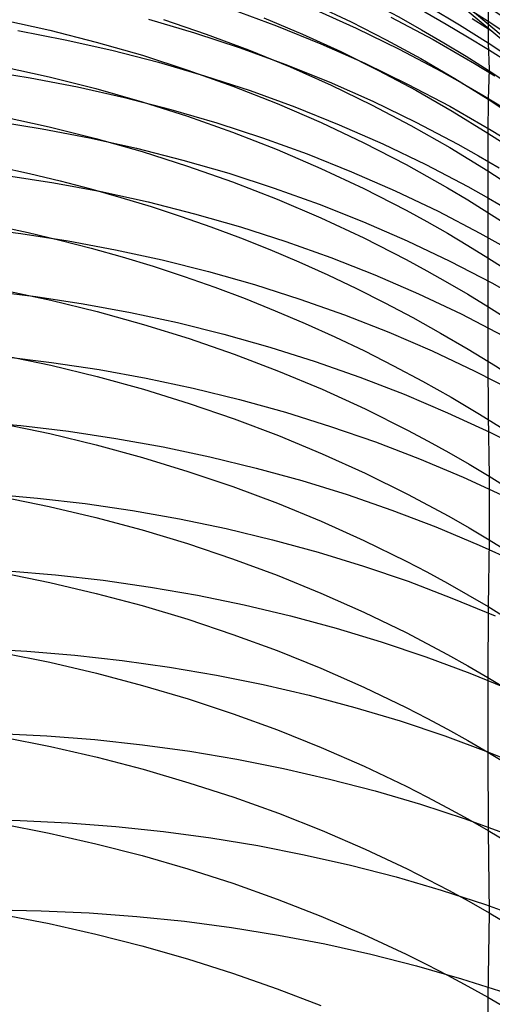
# Model space of a CAD drawing. Extents: x -383 to 1849, y -1185 to -529.
# Tile 203 of 256: x -362.64 to -357.83, y -925.15 to -915.12. Entities that reach past the tile are written whole.
import ezdxf

# ---------------------------------------------------------------- set-up
doc = ezdxf.new("R2010")
doc.units = 0
doc.layers.add('PREDEFINITO', color=7, linetype='CONTINUOUS')

msp = doc.modelspace()

# ---------------------------------------------------------------- linework, layer by layer
at = {"layer": 'PREDEFINITO'}
for p, q in [((-357.702, -915.309, 564.04), (-358.341, -914.772, 565.521)), ((-357.702, -915.352, 564.04), (-358.341, -914.815, 565.521)), ((-357.875, -914.8, 581.978), (-357.876, -915.133, 585.964)), ((-360.485, -915.013, 556.29), (-360.027, -915.181, 556.331)), ((-359.661, -915.006, 558.328), (-359.216, -915.204, 558.368)), ((-359.63, -914.971, 592.174), (-359.268, -915.142, 592.134)), ((-358.462, -914.995, 588.022), (-358.167, -915.171, 587.99)), ((-358.143, -914.964, 585.991), (-357.876, -915.133, 585.964)), ((-362.812, -915.119, 598.44), (-362.335, -915.225, 598.404)), ((-361.33, -915.113, 554.245), (-360.861, -915.251, 554.287)), ((-361.177, -915.118, 596.32), (-360.742, -915.266, 596.278)), ((-360.158, -915.098, 594.228), (-359.763, -915.265, 594.185)), ((-358.864, -915.092, 560.357), (-358.435, -915.321, 560.393)), ((-358.037, -915.108, 564.329), (-357.833, -915.236, 564.342)), ((-362.66, -915.229, 552.165), (-362.179, -915.322, 552.202)), ((-362.335, -915.225, 598.404), (-361.861, -915.346, 598.364)), ((-360.027, -915.181, 556.331), (-359.576, -915.364, 556.374)), ((-359.268, -915.142, 592.134), (-358.911, -915.324, 592.092)), ((-359.216, -915.204, 558.368), (-358.779, -915.418, 558.409)), ((-358.167, -915.171, 587.99), (-357.876, -915.354, 587.957)), ((-357.876, -915.133, 585.964), (-357.876, -915.354, 587.957)), ((-357.876, -915.133, 585.964), (-357.674, -915.267, 585.943)), ((-362.179, -915.322, 552.202), (-361.702, -915.429, 552.243)), ((-360.861, -915.251, 554.287), (-360.399, -915.404, 554.33)), ((-360.742, -915.266, 596.278), (-360.313, -915.426, 596.232)), ((-359.763, -915.265, 594.185), (-359.373, -915.444, 594.139)), ((-358.911, -915.324, 592.092), (-358.56, -915.515, 592.049)), ((-358.435, -915.321, 560.393), (-358.224, -915.441, 560.412)), ((-361.861, -915.346, 598.364), (-361.392, -915.481, 598.321)), ((-361.702, -915.429, 552.243), (-361.229, -915.552, 552.286)), ((-360.399, -915.404, 554.33), (-359.942, -915.571, 554.377)), ((-360.313, -915.426, 596.232), (-359.89, -915.6, 596.183)), ((-359.576, -915.364, 556.374), (-359.131, -915.562, 556.42)), ((-358.779, -915.418, 558.409), (-358.35, -915.645, 558.452)), ((-357.876, -915.354, 587.957), (-357.866, -915.626, 589.963)), ((-357.876, -915.354, 587.957), (-357.674, -915.488, 587.933)), ((-361.392, -915.481, 598.321), (-360.929, -915.631, 598.274)), ((-359.373, -915.444, 594.139), (-358.989, -915.635, 594.091)), ((-358.56, -915.515, 592.049), (-358.215, -915.716, 592.003)), ((-358.224, -915.441, 560.412), (-358.015, -915.564, 560.431)), ((-362.818, -915.595, 600.415), (-362.339, -915.7, 600.377)), ((-361.229, -915.552, 552.286), (-360.76, -915.689, 552.332)), ((-360.929, -915.631, 598.274), (-360.471, -915.795, 598.224)), ((-359.942, -915.571, 554.377), (-359.491, -915.753, 554.425)), ((-359.89, -915.6, 596.183), (-359.473, -915.786, 596.131)), ((-359.131, -915.562, 556.42), (-358.694, -915.774, 556.467)), ((-358.015, -915.564, 560.431), (-357.808, -915.692, 560.451)), ((-357.866, -915.626, 589.963), (-357.876, -915.927, 591.956)), ((-363.017, -915.633, 550.166), (-362.533, -915.711, 550.205)), ((-362.533, -915.711, 550.205), (-362.052, -915.804, 550.247)), ((-362.339, -915.7, 600.377), (-361.865, -915.82, 600.335)), ((-360.76, -915.689, 552.332), (-360.297, -915.84, 552.381)), ((-358.989, -915.635, 594.091), (-358.612, -915.836, 594.04)), ((-358.35, -915.645, 558.452), (-358.139, -915.765, 558.474)), ((-358.215, -915.716, 592.003), (-357.876, -915.927, 591.956)), ((-362.052, -915.804, 550.247), (-361.575, -915.911, 550.292)), ((-361.865, -915.82, 600.335), (-361.396, -915.954, 600.289)), ((-360.471, -915.795, 598.224), (-360.02, -915.973, 598.169)), ((-359.491, -915.753, 554.425), (-359.047, -915.95, 554.476)), ((-359.473, -915.786, 596.131), (-359.063, -915.985, 596.077)), ((-358.694, -915.774, 556.467), (-358.266, -916.001, 556.516)), ((-358.139, -915.765, 558.474), (-357.93, -915.888, 558.497)), ((-361.575, -915.911, 550.292), (-361.102, -916.033, 550.34)), ((-360.297, -915.84, 552.381), (-359.84, -916.007, 552.433)), ((-358.612, -915.836, 594.04), (-358.241, -916.049, 593.988)), ((-357.93, -915.888, 558.497), (-357.723, -916.014, 558.52)), ((-357.876, -915.927, 591.956), (-357.878, -916.273, 593.933)), ((-357.876, -915.927, 591.956), (-357.674, -916.059, 591.927)), ((-361.396, -915.954, 600.289), (-360.932, -916.102, 600.24)), ((-361.102, -916.033, 550.34), (-360.634, -916.17, 550.391)), ((-360.02, -915.973, 598.169), (-359.575, -916.166, 598.111)), ((-359.84, -916.007, 552.433), (-359.39, -916.188, 552.488)), ((-359.063, -915.985, 596.077), (-358.66, -916.196, 596.019)), ((-359.047, -915.95, 554.476), (-358.611, -916.161, 554.53)), ((-358.266, -916.001, 556.516), (-358.054, -916.12, 556.542)), ((-362.818, -916.106, 602.381), (-362.34, -916.21, 602.341)), ((-360.932, -916.102, 600.24), (-360.474, -916.265, 600.186)), ((-358.241, -916.049, 593.988), (-357.878, -916.273, 593.933)), ((-358.054, -916.12, 556.542), (-357.845, -916.243, 556.568)), ((-362.894, -916.152, 548.211), (-362.41, -916.229, 548.253)), ((-362.41, -916.229, 548.253), (-361.929, -916.321, 548.299)), ((-362.34, -916.21, 602.341), (-361.866, -916.329, 602.297)), ((-360.634, -916.17, 550.391), (-360.171, -916.321, 550.445)), ((-359.575, -916.166, 598.111), (-359.138, -916.374, 598.05)), ((-359.39, -916.188, 552.488), (-358.946, -916.384, 552.545)), ((-358.66, -916.196, 596.019), (-358.264, -916.421, 595.959)), ((-358.611, -916.161, 554.53), (-358.183, -916.387, 554.586)), ((-361.929, -916.321, 548.299), (-361.452, -916.427, 548.348)), ((-361.866, -916.329, 602.297), (-361.396, -916.462, 602.248)), ((-360.474, -916.265, 600.186), (-360.022, -916.442, 600.128)), ((-360.171, -916.321, 550.445), (-359.715, -916.486, 550.502)), ((-357.878, -916.273, 593.933), (-357.877, -916.658, 595.895)), ((-357.878, -916.273, 593.933), (-357.675, -916.405, 593.9)), ((-357.845, -916.243, 556.568), (-357.639, -916.369, 556.595)), ((-361.452, -916.427, 548.348), (-360.98, -916.548, 548.401)), ((-359.138, -916.374, 598.05), (-358.709, -916.595, 597.985)), ((-358.946, -916.384, 552.545), (-358.51, -916.594, 552.604)), ((-358.264, -916.421, 595.959), (-357.877, -916.658, 595.895)), ((-358.183, -916.387, 554.586), (-357.972, -916.505, 554.615)), ((-361.396, -916.462, 602.248), (-360.932, -916.609, 602.196)), ((-360.022, -916.442, 600.128), (-359.577, -916.634, 600.067)), ((-359.715, -916.486, 550.502), (-359.264, -916.667, 550.562)), ((-357.972, -916.505, 554.615), (-357.763, -916.627, 554.644)), ((-360.98, -916.548, 548.401), (-360.512, -916.683, 548.457)), ((-360.932, -916.609, 602.196), (-360.474, -916.771, 602.139)), ((-359.577, -916.634, 600.067), (-359.14, -916.839, 600.001)), ((-358.709, -916.595, 597.985), (-358.498, -916.712, 597.951)), ((-358.51, -916.594, 552.604), (-358.082, -916.819, 552.667)), ((-362.775, -916.704, 546.264), (-362.292, -916.78, 546.31)), ((-360.512, -916.683, 548.457), (-360.05, -916.833, 548.516)), ((-359.264, -916.667, 550.562), (-358.821, -916.861, 550.625)), ((-358.498, -916.712, 597.951), (-358.288, -916.832, 597.916)), ((-357.877, -916.658, 595.895), (-357.877, -917.082, 597.844)), ((-357.877, -916.658, 595.895), (-357.674, -916.789, 595.86)), ((-362.292, -916.78, 546.31), (-361.811, -916.87, 546.36)), ((-360.474, -916.771, 602.139), (-360.022, -916.947, 602.078)), ((-360.05, -916.833, 548.516), (-359.593, -916.998, 548.579)), ((-358.288, -916.832, 597.916), (-358.082, -916.955, 597.881)), ((-358.082, -916.819, 552.667), (-357.871, -916.936, 552.699)), ((-361.811, -916.87, 546.36), (-361.335, -916.975, 546.413)), ((-359.14, -916.839, 600.001), (-358.71, -917.06, 599.932)), ((-358.821, -916.861, 550.625), (-358.385, -917.07, 550.691)), ((-361.335, -916.975, 546.413), (-360.862, -917.095, 546.471)), ((-360.022, -916.947, 602.078), (-359.577, -917.137, 602.013)), ((-359.593, -916.998, 548.579), (-359.143, -917.177, 548.645)), ((-358.082, -916.955, 597.881), (-357.877, -917.082, 597.844)), ((-357.871, -916.936, 552.699), (-357.662, -917.058, 552.732)), ((-360.862, -917.095, 546.471), (-360.395, -917.229, 546.531)), ((-358.71, -917.06, 599.932), (-358.499, -917.175, 599.896)), ((-358.385, -917.07, 550.691), (-357.958, -917.294, 550.76)), ((-357.877, -917.082, 597.844), (-357.877, -917.543, 599.782)), ((-357.877, -917.082, 597.844), (-357.675, -917.212, 597.807)), ((-363.115, -917.236, 544.286), (-362.629, -917.296, 544.332)), ((-360.395, -917.229, 546.531), (-359.932, -917.377, 546.596)), ((-359.577, -917.137, 602.013), (-359.14, -917.342, 601.943)), ((-359.143, -917.177, 548.645), (-358.7, -917.37, 548.713)), ((-358.499, -917.175, 599.896), (-358.289, -917.294, 599.859)), ((-362.629, -917.296, 544.332), (-362.146, -917.371, 544.382)), ((-358.289, -917.294, 599.859), (-358.082, -917.417, 599.821)), ((-357.958, -917.294, 550.76), (-357.747, -917.411, 550.795)), ((-362.146, -917.371, 544.382), (-361.666, -917.461, 544.436)), ((-359.932, -917.377, 546.596), (-359.476, -917.54, 546.663)), ((-359.14, -917.342, 601.943), (-358.71, -917.561, 601.87)), ((-358.7, -917.37, 548.713), (-358.265, -917.578, 548.786)), ((-358.082, -917.417, 599.821), (-357.877, -917.543, 599.782)), ((-361.666, -917.461, 544.436), (-361.19, -917.565, 544.493)), ((-361.19, -917.565, 544.493), (-360.719, -917.684, 544.555)), ((-359.476, -917.54, 546.663), (-359.026, -917.718, 546.735)), ((-358.71, -917.561, 601.87), (-358.499, -917.675, 601.831)), ((-358.265, -917.578, 548.786), (-357.837, -917.8, 548.861)), ((-357.877, -917.543, 599.782), (-357.877, -918.041, 601.71)), ((-357.877, -917.543, 599.782), (-357.675, -917.673, 599.742)), ((-360.719, -917.684, 544.555), (-360.252, -917.817, 544.62)), ((-359.026, -917.718, 546.735), (-358.584, -917.91, 546.809)), ((-358.499, -917.675, 601.831), (-358.289, -917.794, 601.792)), ((-360.252, -917.817, 544.62), (-359.79, -917.964, 544.69)), ((-358.289, -917.794, 601.792), (-358.082, -917.915, 601.751)), ((-357.837, -917.8, 548.861), (-357.627, -917.917, 548.899)), ((-362.963, -917.88, 542.367), (-362.477, -917.939, 542.417)), ((-362.803, -917.873, 608.221), (-362.325, -917.975, 608.175)), ((-358.584, -917.91, 546.809), (-358.148, -918.116, 546.888)), ((-358.082, -917.915, 601.751), (-357.877, -918.041, 601.71)), ((-362.477, -917.939, 542.417), (-361.993, -918.013, 542.47)), ((-362.325, -917.975, 608.175), (-361.851, -918.091, 608.123)), ((-361.993, -918.013, 542.47), (-361.513, -918.102, 542.528)), ((-359.79, -917.964, 544.69), (-359.335, -918.126, 544.763)), ((-361.851, -918.091, 608.123), (-361.382, -918.222, 608.067)), ((-361.513, -918.102, 542.528), (-361.036, -918.204, 542.59)), ((-359.335, -918.126, 544.763), (-358.886, -918.302, 544.84)), ((-358.148, -918.116, 546.888), (-357.721, -918.337, 546.969)), ((-357.877, -918.041, 601.71), (-357.878, -918.576, 603.629)), ((-357.877, -918.041, 601.71), (-357.675, -918.17, 601.667)), ((-361.382, -918.222, 608.067), (-360.918, -918.366, 608.006)), ((-361.036, -918.204, 542.59), (-360.564, -918.322, 542.656)), ((-360.564, -918.322, 542.656), (-360.097, -918.453, 542.727)), ((-358.886, -918.302, 544.84), (-358.443, -918.493, 544.92)), ((-360.918, -918.366, 608.006), (-360.46, -918.524, 607.939)), ((-362.803, -918.538, 610.145), (-362.325, -918.639, 610.097)), ((-360.46, -918.524, 607.939), (-360.008, -918.697, 607.868)), ((-360.097, -918.453, 542.727), (-359.635, -918.599, 542.801)), ((-358.443, -918.493, 544.92), (-358.009, -918.698, 545.005)), ((-362.803, -918.55, 540.458), (-362.317, -918.609, 540.51)), ((-362.325, -918.639, 610.097), (-361.851, -918.754, 610.044)), ((-362.317, -918.609, 540.51), (-361.833, -918.681, 540.568)), ((-359.635, -918.599, 542.801), (-359.179, -918.759, 542.879)), ((-357.878, -918.576, 603.629), (-357.876, -919.15, 605.539)), ((-361.833, -918.681, 540.568), (-361.353, -918.769, 540.63)), ((-360.008, -918.697, 607.868), (-359.564, -918.883, 607.792)), ((-358.009, -918.698, 545.005), (-357.583, -918.917, 545.093)), ((-361.851, -918.754, 610.044), (-361.382, -918.883, 609.985)), ((-361.353, -918.769, 540.63), (-360.877, -918.87, 540.696)), ((-359.179, -918.759, 542.879), (-358.729, -918.933, 542.962)), ((-361.382, -918.883, 609.985), (-360.918, -919.027, 609.921)), ((-360.877, -918.87, 540.696), (-360.405, -918.986, 540.767)), ((-359.564, -918.883, 607.792), (-359.126, -919.083, 607.71)), ((-358.729, -918.933, 542.962), (-358.287, -919.122, 543.048)), ((-360.918, -919.027, 609.921), (-360.46, -919.184, 609.851)), ((-360.405, -918.986, 540.767), (-359.938, -919.116, 540.842)), ((-359.938, -919.116, 540.842), (-359.477, -919.261, 540.921)), ((-359.126, -919.083, 607.71), (-358.697, -919.298, 607.624)), ((-358.287, -919.122, 543.048), (-357.852, -919.324, 543.138)), ((-363.117, -919.21, 538.513), (-362.629, -919.253, 538.564)), ((-362.813, -919.235, 612.058), (-362.335, -919.335, 612.008)), ((-360.46, -919.184, 609.851), (-360.008, -919.355, 609.776)), ((-357.876, -919.15, 605.539), (-357.865, -919.767, 607.436)), ((-362.629, -919.253, 538.564), (-362.144, -919.311, 538.62)), ((-362.335, -919.335, 612.008), (-361.861, -919.449, 611.953)), ((-362.144, -919.311, 538.62), (-361.662, -919.383, 538.681)), ((-359.477, -919.261, 540.921), (-359.021, -919.419, 541.005)), ((-358.697, -919.298, 607.624), (-358.486, -919.41, 607.579)), ((-357.852, -919.324, 543.138), (-357.426, -919.541, 543.232)), ((-361.662, -919.383, 538.681), (-361.182, -919.469, 538.747)), ((-360.008, -919.355, 609.776), (-359.564, -919.539, 609.696)), ((-359.021, -919.419, 541.005), (-358.572, -919.592, 541.093)), ((-358.486, -919.41, 607.579), (-358.276, -919.526, 607.532)), ((-361.861, -919.449, 611.953), (-361.392, -919.577, 611.891)), ((-361.182, -919.469, 538.747), (-360.707, -919.57, 538.817)), ((-359.564, -919.539, 609.696), (-359.126, -919.738, 609.611)), ((-358.276, -919.526, 607.532), (-358.069, -919.645, 607.485)), ((-361.392, -919.577, 611.891), (-360.929, -919.719, 611.824)), ((-360.707, -919.57, 538.817), (-360.236, -919.685, 538.893)), ((-358.572, -919.592, 541.093), (-358.13, -919.779, 541.185)), ((-360.929, -919.719, 611.824), (-360.471, -919.874, 611.752)), ((-360.236, -919.685, 538.893), (-359.77, -919.813, 538.972)), ((-359.126, -919.738, 609.611), (-358.697, -919.95, 609.52)), ((-358.069, -919.645, 607.485), (-357.865, -919.767, 607.436)), ((-359.77, -919.813, 538.972), (-359.309, -919.956, 539.057)), ((-358.13, -919.779, 541.185), (-357.696, -919.98, 541.281)), ((-357.865, -919.767, 607.436), (-357.865, -920.416, 609.324)), ((-357.865, -919.767, 607.436), (-357.663, -919.894, 607.386)), ((-360.471, -919.874, 611.752), (-360.019, -920.043, 611.674)), ((-362.946, -919.949, 536.628), (-362.459, -919.992, 536.682)), ((-362.818, -919.977, 613.955), (-362.339, -920.076, 613.903)), ((-362.459, -919.992, 536.682), (-361.975, -920.048, 536.741)), ((-360.019, -920.043, 611.674), (-359.575, -920.226, 611.59)), ((-359.309, -919.956, 539.057), (-358.854, -920.114, 539.146)), ((-358.697, -919.95, 609.52), (-358.486, -920.062, 609.473)), ((-362.339, -920.076, 613.903), (-361.865, -920.189, 613.845)), ((-361.975, -920.048, 536.741), (-361.493, -920.119, 536.806)), ((-361.493, -920.119, 536.806), (-361.014, -920.204, 536.875)), ((-358.854, -920.114, 539.146), (-358.406, -920.285, 539.239)), ((-358.486, -920.062, 609.473), (-358.276, -920.177, 609.425)), ((-361.865, -920.189, 613.845), (-361.396, -920.315, 613.781)), ((-361.014, -920.204, 536.875), (-360.54, -920.302, 536.95)), ((-359.575, -920.226, 611.59), (-359.138, -920.423, 611.501)), ((-358.276, -920.177, 609.425), (-358.069, -920.295, 609.375)), ((-361.396, -920.315, 613.781), (-360.932, -920.455, 613.712)), ((-360.54, -920.302, 536.95), (-360.069, -920.416, 537.029)), ((-358.406, -920.285, 539.239), (-357.965, -920.47, 539.337)), ((-358.069, -920.295, 609.375), (-357.865, -920.416, 609.324)), ((-360.069, -920.416, 537.029), (-359.604, -920.543, 537.114)), ((-359.138, -920.423, 611.501), (-358.709, -920.634, 611.406)), ((-357.865, -920.416, 609.324), (-357.876, -921.096, 611.2)), ((-357.865, -920.416, 609.324), (-357.662, -920.541, 609.271)), ((-360.932, -920.455, 613.712), (-360.474, -920.609, 613.636)), ((-359.604, -920.543, 537.114), (-359.144, -920.684, 537.203)), ((-357.965, -920.47, 539.337), (-357.532, -920.669, 539.439)), ((-360.474, -920.609, 613.636), (-360.022, -920.777, 613.555)), ((-358.709, -920.634, 611.406), (-358.497, -920.744, 611.357)), ((-362.761, -920.732, 534.762), (-362.275, -920.773, 534.82)), ((-359.144, -920.684, 537.203), (-358.69, -920.839, 537.297)), ((-358.497, -920.744, 611.357), (-358.288, -920.858, 611.306)), ((-362.813, -920.752, 615.838), (-362.335, -920.85, 615.784)), ((-362.275, -920.773, 534.82), (-361.791, -920.828, 534.882)), ((-361.791, -920.828, 534.882), (-361.309, -920.897, 534.951)), ((-360.022, -920.777, 613.555), (-359.577, -920.958, 613.467)), ((-358.69, -920.839, 537.297), (-358.243, -921.009, 537.396)), ((-362.335, -920.85, 615.784), (-361.862, -920.962, 615.724)), ((-361.309, -920.897, 534.951), (-360.831, -920.981, 535.024)), ((-358.288, -920.858, 611.306), (-358.081, -920.975, 611.254)), ((-361.862, -920.962, 615.724), (-361.393, -921.087, 615.658)), ((-360.831, -920.981, 535.024), (-360.357, -921.078, 535.103)), ((-359.577, -920.958, 613.467), (-359.14, -921.153, 613.374)), ((-358.243, -921.009, 537.396), (-357.802, -921.192, 537.499)), ((-358.081, -920.975, 611.254), (-357.876, -921.096, 611.2)), ((-361.393, -921.087, 615.658), (-360.929, -921.226, 615.585)), ((-360.357, -921.078, 535.103), (-359.887, -921.189, 535.186)), ((-357.876, -921.096, 611.2), (-357.878, -921.819, 613.06)), ((-357.876, -921.096, 611.2), (-357.674, -921.22, 611.145)), ((-360.929, -921.226, 615.585), (-360.472, -921.379, 615.506)), ((-359.887, -921.189, 535.186), (-359.422, -921.315, 535.275)), ((-359.14, -921.153, 613.374), (-358.71, -921.361, 613.275)), ((-359.422, -921.315, 535.275), (-358.962, -921.454, 535.369)), ((-360.472, -921.379, 615.506), (-360.02, -921.545, 615.422)), ((-358.71, -921.361, 613.275), (-358.499, -921.471, 613.224)), ((-363.055, -921.525, 532.858), (-362.567, -921.551, 532.913)), ((-360.02, -921.545, 615.422), (-359.576, -921.725, 615.331)), ((-358.962, -921.454, 535.369), (-358.509, -921.608, 535.468)), ((-358.499, -921.471, 613.224), (-358.289, -921.584, 613.171)), ((-362.811, -921.567, 617.704), (-362.334, -921.664, 617.648)), ((-362.567, -921.551, 532.913), (-362.081, -921.591, 532.973)), ((-362.081, -921.591, 532.973), (-361.597, -921.645, 533.039)), ((-361.597, -921.645, 533.039), (-361.116, -921.713, 533.111)), ((-358.509, -921.608, 535.468), (-358.062, -921.775, 535.573)), ((-358.289, -921.584, 613.171), (-358.082, -921.7, 613.116)), ((-362.334, -921.664, 617.648), (-361.86, -921.775, 617.586)), ((-361.116, -921.713, 533.111), (-360.638, -921.795, 533.188)), ((-359.576, -921.725, 615.331), (-359.139, -921.918, 615.234)), ((-358.082, -921.7, 613.116), (-357.878, -921.819, 613.06)), ((-361.86, -921.775, 617.586), (-361.391, -921.899, 617.517)), ((-360.638, -921.795, 533.188), (-360.164, -921.891, 533.271)), ((-358.062, -921.775, 535.573), (-357.622, -921.956, 535.681)), ((-357.878, -921.819, 613.06), (-357.877, -922.579, 614.906)), ((-357.878, -921.819, 613.06), (-357.675, -921.942, 613.003)), ((-361.391, -921.899, 617.517), (-360.928, -922.037, 617.441)), ((-360.164, -921.891, 533.271), (-359.694, -922, 533.359)), ((-359.139, -921.918, 615.234), (-358.709, -922.125, 615.13)), ((-360.928, -922.037, 617.441), (-360.47, -922.188, 617.36)), ((-359.694, -922, 533.359), (-359.23, -922.124, 533.453)), ((-359.23, -922.124, 533.453), (-358.77, -922.261, 533.552)), ((-358.709, -922.125, 615.13), (-358.498, -922.234, 615.077)), ((-360.47, -922.188, 617.36), (-360.019, -922.352, 617.272)), ((-358.498, -922.234, 615.077), (-358.289, -922.345, 615.021)), ((-358.77, -922.261, 533.552), (-358.317, -922.413, 533.656)), ((-358.289, -922.345, 615.021), (-358.082, -922.461, 614.964)), ((-362.852, -922.388, 531.027), (-362.364, -922.412, 531.085)), ((-362.804, -922.425, 619.55), (-362.326, -922.521, 619.492)), ((-362.364, -922.412, 531.085), (-361.877, -922.451, 531.148)), ((-361.877, -922.451, 531.148), (-361.392, -922.504, 531.218)), ((-360.019, -922.352, 617.272), (-359.574, -922.53, 617.177)), ((-358.317, -922.413, 533.656), (-357.871, -922.578, 533.765)), ((-362.326, -922.521, 619.492), (-361.852, -922.631, 619.427)), ((-361.392, -922.504, 531.218), (-360.911, -922.57, 531.293)), ((-359.574, -922.53, 617.177), (-359.137, -922.722, 617.076)), ((-358.082, -922.461, 614.964), (-357.877, -922.579, 614.906)), ((-361.852, -922.631, 619.427), (-361.383, -922.753, 619.356)), ((-360.911, -922.57, 531.293), (-360.432, -922.651, 531.374)), ((-360.432, -922.651, 531.374), (-359.958, -922.745, 531.461)), ((-357.877, -922.579, 614.906), (-357.876, -923.376, 616.736)), ((-357.877, -922.579, 614.906), (-357.675, -922.701, 614.846)), ((-357.871, -922.578, 533.765), (-357.431, -922.757, 533.88)), ((-359.958, -922.745, 531.461), (-359.488, -922.853, 531.554)), ((-359.137, -922.722, 617.076), (-358.708, -922.926, 616.969)), ((-361.383, -922.753, 619.356), (-360.919, -922.89, 619.278)), ((-359.488, -922.853, 531.554), (-359.023, -922.974, 531.652)), ((-360.919, -922.89, 619.278), (-360.461, -923.039, 619.193)), ((-358.708, -922.926, 616.969), (-358.497, -923.034, 616.913)), ((-360.461, -923.039, 619.193), (-360.009, -923.202, 619.102)), ((-359.023, -922.974, 531.652), (-358.564, -923.11, 531.756)), ((-358.497, -923.034, 616.913), (-358.288, -923.145, 616.856)), ((-358.564, -923.11, 531.756), (-358.11, -923.259, 531.865)), ((-358.288, -923.145, 616.856), (-358.081, -923.259, 616.796)), ((-360.009, -923.202, 619.102), (-359.565, -923.378, 619.004)), ((-363.124, -923.264, 529.157), (-362.635, -923.274, 529.211)), ((-362.817, -923.31, 621.382), (-362.339, -923.404, 621.322)), ((-362.635, -923.274, 529.211), (-362.147, -923.298, 529.271)), ((-362.147, -923.298, 529.271), (-361.661, -923.335, 529.338)), ((-361.661, -923.335, 529.338), (-361.177, -923.387, 529.411)), ((-358.11, -923.259, 531.865), (-357.664, -923.422, 531.98)), ((-358.081, -923.259, 616.796), (-357.876, -923.376, 616.736)), ((-362.339, -923.404, 621.322), (-361.865, -923.512, 621.256)), ((-361.177, -923.387, 529.411), (-360.696, -923.452, 529.49)), ((-360.696, -923.452, 529.49), (-360.218, -923.531, 529.574)), ((-359.565, -923.378, 619.004), (-359.127, -923.567, 618.9)), ((-357.876, -923.376, 616.736), (-357.866, -924.214, 618.547)), ((-357.876, -923.376, 616.736), (-357.674, -923.497, 616.674)), ((-361.865, -923.512, 621.256), (-361.395, -923.633, 621.182)), ((-360.218, -923.531, 529.574), (-359.745, -923.624, 529.665)), ((-361.395, -923.633, 621.182), (-360.931, -923.767, 621.102)), ((-359.745, -923.624, 529.665), (-359.276, -923.73, 529.762)), ((-359.127, -923.567, 618.9), (-358.698, -923.769, 618.789)), ((-359.276, -923.73, 529.762), (-358.812, -923.85, 529.865)), ((-360.931, -923.767, 621.102), (-360.473, -923.914, 621.015)), ((-358.812, -923.85, 529.865), (-358.353, -923.984, 529.973)), ((-358.698, -923.769, 618.789), (-358.487, -923.876, 618.731)), ((-360.473, -923.914, 621.015), (-360.021, -924.075, 620.92)), ((-358.487, -923.876, 618.731), (-358.277, -923.985, 618.671)), ((-358.353, -923.984, 529.973), (-357.901, -924.131, 530.087)), ((-358.277, -923.985, 618.671), (-358.07, -924.098, 618.61)), ((-360.021, -924.075, 620.92), (-359.576, -924.249, 620.819)), ((-358.07, -924.098, 618.61), (-357.866, -924.214, 618.547)), ((-357.901, -924.131, 530.087), (-357.455, -924.292, 530.207)), ((-362.909, -924.185, 527.354), (-362.421, -924.194, 527.41)), ((-362.818, -924.233, 623.197), (-362.34, -924.326, 623.136)), ((-362.421, -924.194, 527.41), (-361.933, -924.216, 527.473)), ((-361.933, -924.216, 527.473), (-361.448, -924.252, 527.542)), ((-361.448, -924.252, 527.542), (-360.965, -924.302, 527.618)), ((-359.576, -924.249, 620.819), (-359.139, -924.436, 620.711)), ((-357.866, -924.214, 618.547), (-357.877, -925.076, 620.345)), ((-357.866, -924.214, 618.547), (-357.664, -924.333, 618.482)), ((-362.34, -924.326, 623.136), (-361.866, -924.432, 623.067)), ((-360.965, -924.302, 527.618), (-360.485, -924.366, 527.7)), ((-361.866, -924.432, 623.067), (-361.397, -924.552, 622.991)), ((-360.485, -924.366, 527.7), (-360.008, -924.443, 527.789)), ((-360.008, -924.443, 527.789), (-359.535, -924.533, 527.884)), ((-359.139, -924.436, 620.711), (-358.709, -924.636, 620.596)), ((-361.397, -924.552, 622.991), (-360.932, -924.684, 622.908)), ((-359.535, -924.533, 527.884), (-359.067, -924.638, 527.984)), ((-359.067, -924.638, 527.984), (-358.604, -924.756, 528.091)), ((-358.709, -924.636, 620.596), (-358.498, -924.741, 620.536)), ((-360.932, -924.684, 622.908), (-360.474, -924.83, 622.818)), ((-358.604, -924.756, 528.091), (-358.146, -924.887, 528.205)), ((-358.498, -924.741, 620.536), (-358.288, -924.849, 620.474)), ((-360.474, -924.83, 622.818), (-360.022, -924.989, 622.72)), ((-358.288, -924.849, 620.474), (-358.081, -924.961, 620.41)), ((-358.146, -924.887, 528.205), (-357.695, -925.032, 528.324)), ((-360.022, -924.989, 622.72), (-359.577, -925.161, 622.615)), ((-358.081, -924.961, 620.41), (-357.877, -925.076, 620.345)), ((-357.877, -925.076, 620.345), (-357.878, -925.978, 622.125)), ((-357.877, -925.076, 620.345), (-357.674, -925.194, 620.278))]:
    msp.add_line(p, q, dxfattribs=at)
at = {"layer": 'PREDEFINITO', "extrusion": (0.001264, -0.042708, -0.999087)}
msp.add_arc((-393.293, 939.726, -529.101), 14.997, 125.1953, 297.2997, dxfattribs=at)
at = {"layer": 'PREDEFINITO', "extrusion": (0.015277, -0.101694, -0.994698)}
msp.add_arc((-499.684, 916.777, -471.784), 14.997, 132.055, 314.6366, dxfattribs=at)
at = {"layer": 'PREDEFINITO', "extrusion": (-0.016824, 0.171811, -0.984986)}
msp.add_arc((454.776, -773.055, -732.399), 14.961, 82.6511, 280.1, dxfattribs=at)
at = {"layer": 'PREDEFINITO', "extrusion": (-0.016803, 0.114563, -0.993274)}
msp.add_arc((496.771, -791.198, -678.875), 14.942, 95.8433, 275.2787, dxfattribs=at)
at = {"layer": 'PREDEFINITO', "extrusion": (-0.016915, 0.074595, -0.99707)}
msp.add_arc((562.034, -776.588, -640.448), 14.938, 107.3243, 274.6342, dxfattribs=at)
at = {"layer": 'PREDEFINITO', "extrusion": (-0.016833, 0.307513, -0.951395)}
msp.add_arc((416.425, -680.201, -850.74), 14.979, 55.839, 295.273, dxfattribs=at)
at = {"layer": 'PREDEFINITO', "extrusion": (-0.016807, 0.326121, -0.945179)}
msp.add_arc((413.543, -664.593, -866.082), 14.974, 51.6841, 297.6499, dxfattribs=at)

doc.saveas('drawing.dxf')
